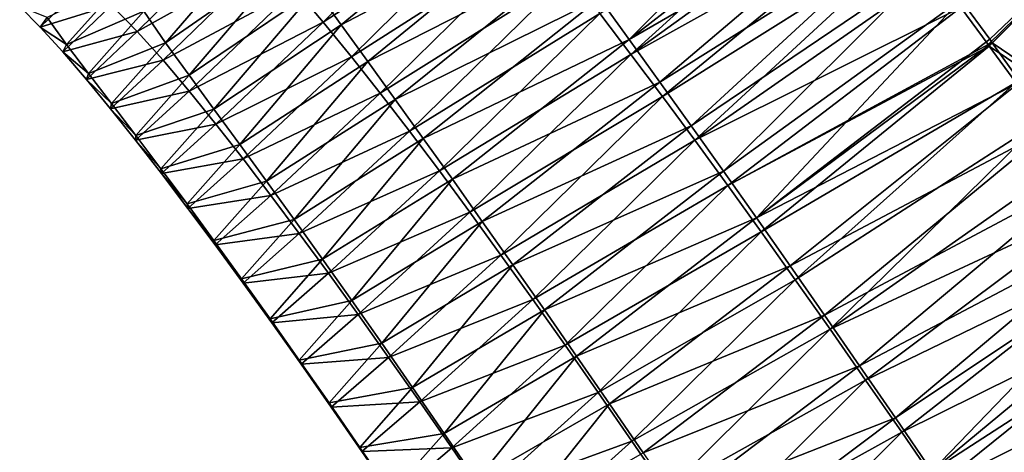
# Model space of a CAD drawing. Header units: metres. Extents: x -42 to 163, y -93 to 90.
# Tile 50 of 232: x 47.21 to 50.4, y -55.61 to -54.21. Entities that reach past the tile are written whole.
import ezdxf

# ---------------------------------------------------------------- set-up
doc = ezdxf.new("R2010")
doc.units = ezdxf.units.M
doc.layers.add('solid_500770_SW0001', color=7, linetype='CONTINUOUS')

msp = doc.modelspace()

# ---------------------------------------------------------------- linework, layer by layer
at = {"layer": 'solid_500770_SW0001'}
for points in [[(49.084045, -54.141457, 7.175644), (49.180691, -54.275063, 7.170087), (49.85622, -53.59922, 9.025081)], [(49.180691, -54.275063, 7.170087), (49.927666, -53.696636, 9.021025), (49.85622, -53.59922, 9.025081)], [(49.8867, -53.688995, -8.972829), (49.186131, -54.323349, -7.114174), (49.085423, -54.191502, -7.109226)], [(49.8867, -53.688995, -8.972829), (49.950966, -53.771484, -8.974977), (49.186131, -54.323349, -7.114174)], [(48.696754, -53.715664, -7.066036), (48.190006, -54.218697, -5.103006), (48.099583, -54.112743, -5.082571)], [(48.696754, -53.715664, -7.066036), (48.792492, -53.826233, -7.082482), (48.190006, -54.218697, -5.103006)], [(49.180691, -54.275063, 7.170087), (50.003033, -53.799599, 9.017262), (49.927666, -53.696636, 9.021025)], [(48.166142, -54.113785, 5.254593), (48.248081, -54.228149, 5.236612), (48.811428, -53.764389, 7.20464)], [(48.248081, -54.228149, 5.236612), (48.899113, -53.886375, 7.191971), (48.811428, -53.764389, 7.20464)], [(49.950966, -53.771484, -8.974977), (50.019344, -53.86021, -8.976789), (49.186131, -54.323349, -7.114174)], [(49.180691, -54.275063, 7.170087), (49.279919, -54.412861, 7.165586), (50.003033, -53.799599, 9.017262)], [(49.279919, -54.412861, 7.165586), (50.082497, -53.908421, 9.013768), (50.003033, -53.799599, 9.017262)], [(48.792492, -53.826233, -7.082482), (48.281506, -54.33083, -5.117504), (48.190006, -54.218697, -5.103006)], [(48.792492, -53.826233, -7.082482), (48.888855, -53.942703, -7.094138), (48.281506, -54.33083, -5.117504)], [(48.248081, -54.228149, 5.236612), (48.333614, -54.346424, 5.223946), (48.899113, -53.886375, 7.191971)], [(48.333614, -54.346424, 5.223946), (48.990128, -54.011944, 7.182742), (48.899113, -53.886375, 7.191971)], [(50.019344, -53.86021, -8.976789), (49.288662, -54.459969, -7.117945), (49.186131, -54.323349, -7.114174)], [(50.019344, -53.86021, -8.976789), (50.09222, -53.955719, -8.978298), (49.288662, -54.459969, -7.117945)], [(50.760052, -53.883011, 9.900102), (50.254696, -54.145443, 9.007296), (50.348, -54.274605, 9.004228)], [(50.760052, -53.883011, 9.900102), (50.348, -54.274605, 9.004228), (50.356285, -54.286102, 9.003963)], [(51.724545, -55.214031, 9.880214), (50.760052, -53.883011, 9.900102), (50.356285, -54.286102, 9.003963)], [(47.60828, -54.183868, 3.301222), (47.679379, -54.2855, 3.254479), (48.016682, -53.894592, 5.320095)], [(47.679379, -54.2855, 3.254479), (48.088543, -54.002892, 5.280647), (48.016682, -53.894592, 5.320095)], [(49.279919, -54.412861, 7.165586), (49.38166, -54.55492, 7.161871), (50.082497, -53.908421, 9.013768)], [(49.38166, -54.55492, 7.161871), (50.166298, -54.023556, 9.010459), (50.082497, -53.908421, 9.013768)], [(50.747738, -53.895359, -9.874208), (50.342911, -54.291283, -8.980201), (50.25465, -54.171932, -8.980124)], [(50.747738, -53.895359, -9.874208), (50.346596, -54.296295, -8.980191), (50.342911, -54.291283, -8.980201)], [(51.719139, -55.219501, -9.869093), (50.346596, -54.296295, -8.980191), (50.747738, -53.895359, -9.874208)], [(47.919033, -53.923382, -5.007319), (47.587616, -54.248981, -2.978578), (47.503811, -54.164162, -2.914366)], [(47.919033, -53.923382, -5.007319), (48.009701, -54.013866, -5.052735), (47.587616, -54.248981, -2.978578)], [(48.888855, -53.942703, -7.094138), (48.374466, -54.448704, -5.127983), (48.281506, -54.33083, -5.117504)], [(48.888855, -53.942703, -7.094138), (48.986389, -54.064564, -7.102714), (48.374466, -54.448704, -5.127983)], [(50.09222, -53.955719, -8.978298), (49.393089, -54.601303, -7.120709), (49.288662, -54.459969, -7.117945)], [(50.09222, -53.955719, -8.978298), (50.170628, -54.059551, -8.979415), (49.393089, -54.601303, -7.120709)], [(48.009701, -54.013866, -5.052735), (47.671112, -54.341984, -3.019507), (47.587616, -54.248981, -2.978578)], [(48.009701, -54.013866, -5.052735), (48.099583, -54.112743, -5.082571), (47.671112, -54.341984, -3.019507)], [(47.679379, -54.2855, 3.254479), (47.755482, -54.390793, 3.223959), (48.088543, -54.002892, 5.280647)], [(47.755482, -54.390793, 3.223959), (48.166142, -54.113785, 5.254593), (48.088543, -54.002892, 5.280647)], [(48.333614, -54.346424, 5.223946), (48.422287, -54.468937, 5.214752), (48.990128, -54.011944, 7.182742)], [(48.422287, -54.468937, 5.214752), (49.084045, -54.141457, 7.175644), (48.990128, -54.011944, 7.182742)], [(49.38166, -54.55492, 7.161871), (49.48587, -54.701283, 7.158734), (50.166298, -54.023556, 9.010459)], [(49.48587, -54.701283, 7.158734), (50.254696, -54.145443, 9.007296), (50.166298, -54.023556, 9.010459)], [(48.986389, -54.064564, -7.102714), (48.469196, -54.57198, -5.135969), (48.374466, -54.448704, -5.127983)], [(48.986389, -54.064564, -7.102714), (49.085423, -54.191502, -7.109226), (48.469196, -54.57198, -5.135969)], [(50.170628, -54.059551, -8.979415), (50.25465, -54.171932, -8.980124), (49.393089, -54.601303, -7.120709)], [(47.419468, -54.092434, -2.801019), (47.272648, -54.235573, -0.730282), (47.206696, -54.168926, -0.54158)], [(47.419468, -54.092434, -2.801019), (47.503811, -54.164162, -2.914366), (47.272648, -54.235573, -0.730282)], [(47.295662, -54.20364, 1.380627), (47.35862, -54.291473, 1.267057), (47.544201, -54.084419, 3.377292)], [(47.35862, -54.291473, 1.267057), (47.60828, -54.183868, 3.301222), (47.544201, -54.084419, 3.377292)], [(48.099583, -54.112743, -5.082571), (47.755749, -54.442226, -3.046697), (47.671112, -54.341984, -3.019507)], [(47.755482, -54.390793, 3.223959), (47.835686, -54.500435, 3.203225), (48.166142, -54.113785, 5.254593)], [(48.099583, -54.112743, -5.082571), (48.190006, -54.218697, -5.103006), (47.755749, -54.442226, -3.046697)], [(47.835686, -54.500435, 3.203225), (48.248081, -54.228149, 5.236612), (48.166142, -54.113785, 5.254593)], [(48.422287, -54.468937, 5.214752), (48.51379, -54.595905, 5.207753), (49.084045, -54.141457, 7.175644)], [(48.51379, -54.595905, 5.207753), (49.180691, -54.275063, 7.170087), (49.084045, -54.141457, 7.175644)], [(47.206696, -54.168926, -0.54158), (47.272648, -54.235573, -0.730282), (47.295662, -54.20364, 1.380627)], [(47.503811, -54.164162, -2.914366), (47.345951, -54.315571, -0.837617), (47.272648, -54.235573, -0.730282)], [(47.503811, -54.164162, -2.914366), (47.587616, -54.248981, -2.978578), (47.345951, -54.315571, -0.837617)], [(50.25465, -54.171932, -8.980124), (49.499481, -54.747292, -7.12261), (49.393089, -54.601303, -7.120709)], [(49.48587, -54.701283, 7.158734), (49.592499, -54.851994, 7.155968), (50.254696, -54.145443, 9.007296)], [(50.25465, -54.171932, -8.980124), (50.342911, -54.291283, -8.980201), (49.499481, -54.747292, -7.12261)], [(49.592499, -54.851994, 7.155968), (50.348, -54.274605, 9.004228), (50.254696, -54.145443, 9.007296)], [(47.272648, -54.235573, -0.730282), (47.35862, -54.291473, 1.267057), (47.295662, -54.20364, 1.380627)], [(47.35862, -54.291473, 1.267057), (47.429523, -54.384644, 1.202634), (47.60828, -54.183868, 3.301222)], [(47.429523, -54.384644, 1.202634), (47.679379, -54.2855, 3.254479), (47.60828, -54.183868, 3.301222)], [(49.085423, -54.191502, -7.109226), (48.565823, -54.700459, -5.142121), (48.469196, -54.57198, -5.135969)], [(49.085423, -54.191502, -7.109226), (49.186131, -54.323349, -7.114174), (48.565823, -54.700459, -5.142121)], [(47.272648, -54.235573, -0.730282), (47.345951, -54.315571, -0.837617), (47.35862, -54.291473, 1.267057)], [(48.190006, -54.218697, -5.103006), (47.84198, -54.548813, -3.065611), (47.755749, -54.442226, -3.046697)], [(47.835686, -54.500435, 3.203225), (47.919277, -54.614639, 3.188656), (48.248081, -54.228149, 5.236612)], [(48.190006, -54.218697, -5.103006), (48.281506, -54.33083, -5.117504), (47.84198, -54.548813, -3.065611)], [(47.919277, -54.614639, 3.188656), (48.333614, -54.346424, 5.223946), (48.248081, -54.228149, 5.236612)], [(47.587616, -54.248981, -2.978578), (47.422653, -54.404396, -0.899108), (47.345951, -54.315571, -0.837617)], [(47.587616, -54.248981, -2.978578), (47.671112, -54.341984, -3.019507), (47.422653, -54.404396, -0.899108)], [(47.345951, -54.315571, -0.837617), (47.429523, -54.384644, 1.202634), (47.35862, -54.291473, 1.267057)], [(47.429523, -54.384644, 1.202634), (47.504299, -54.482498, 1.161641), (47.679379, -54.2855, 3.254479)], [(47.504299, -54.482498, 1.161641), (47.755482, -54.390793, 3.223959), (47.679379, -54.2855, 3.254479)], [(48.51379, -54.595905, 5.207753), (48.607983, -54.727386, 5.202361), (49.180691, -54.275063, 7.170087)], [(48.607983, -54.727386, 5.202361), (49.279919, -54.412861, 7.165586), (49.180691, -54.275063, 7.170087)], [(50.342911, -54.291283, -8.980201), (50.346596, -54.296295, -8.980191), (49.499481, -54.747292, -7.12261)], [(50.346596, -54.296295, -8.980191), (49.60791, -54.897888, -7.123794), (49.499481, -54.747292, -7.12261)], [(49.592499, -54.851994, 7.155968), (50.356285, -54.286102, 9.003963), (50.348, -54.274605, 9.004228)], [(49.592499, -54.851994, 7.155968), (50.446785, -54.412064, 9.001064), (50.356285, -54.286102, 9.003963)], [(50.346596, -54.296295, -8.980191), (50.433056, -54.414238, -8.979863), (49.60791, -54.897888, -7.123794)], [(51.719139, -55.219501, -9.869093), (50.433056, -54.414238, -8.979863), (50.346596, -54.296295, -8.980191)], [(51.724545, -55.214031, 9.880214), (50.356285, -54.286102, 9.003963), (50.446785, -54.412064, 9.001064)], [(47.345951, -54.315571, -0.837617), (47.422653, -54.404396, -0.899108), (47.429523, -54.384644, 1.202634)], [(48.281506, -54.33083, -5.117504), (47.930008, -54.661266, -3.079071), (47.84198, -54.548813, -3.065611)], [(48.281506, -54.33083, -5.117504), (48.374466, -54.448704, -5.127983), (47.930008, -54.661266, -3.079071)], [(49.186131, -54.323349, -7.114174), (48.664455, -54.834, -5.146935), (48.565823, -54.700459, -5.142121)], [(49.186131, -54.323349, -7.114174), (49.288662, -54.459969, -7.117945), (48.664455, -54.834, -5.146935)], [(47.671112, -54.341984, -3.019507), (47.501213, -54.499664, -0.93857), (47.422653, -54.404396, -0.899108)], [(47.671112, -54.341984, -3.019507), (47.755749, -54.442226, -3.046697), (47.501213, -54.499664, -0.93857)], [(47.919277, -54.614639, 3.188656), (48.005917, -54.733574, 3.17826), (48.333614, -54.346424, 5.223946)], [(48.005917, -54.733574, 3.17826), (48.422287, -54.468937, 5.214752), (48.333614, -54.346424, 5.223946)], [(47.422653, -54.404396, -0.899108), (47.504299, -54.482498, 1.161641), (47.429523, -54.384644, 1.202634)], [(47.504299, -54.482498, 1.161641), (47.58271, -54.585571, 1.134494), (47.755482, -54.390793, 3.223959)], [(47.58271, -54.585571, 1.134494), (47.835686, -54.500435, 3.203225), (47.755482, -54.390793, 3.223959)], [(47.422653, -54.404396, -0.899108), (47.501213, -54.499664, -0.93857), (47.504299, -54.482498, 1.161641)], [(48.607983, -54.727386, 5.202361), (48.704742, -54.863426, 5.198092), (49.279919, -54.412861, 7.165586)], [(48.704742, -54.863426, 5.198092), (49.38166, -54.55492, 7.161871), (49.279919, -54.412861, 7.165586)], [(49.592499, -54.851994, 7.155968), (49.701504, -55.007099, 7.153364), (50.446785, -54.412064, 9.001064)], [(50.433056, -54.414238, -8.979863), (49.718449, -55.053043, -7.124401), (49.60791, -54.897888, -7.123794)], [(49.701504, -55.007099, 7.153364), (50.551464, -54.558506, 8.99774), (50.446785, -54.412064, 9.001064)], [(50.433056, -54.414238, -8.979863), (50.520924, -54.534882, -8.979319), (49.718449, -55.053043, -7.124401)], [(47.755749, -54.442226, -3.046697), (47.582237, -54.601196, -0.964859), (47.501213, -54.499664, -0.93857)], [(47.755749, -54.442226, -3.046697), (47.84198, -54.548813, -3.065611), (47.582237, -54.601196, -0.964859)], [(48.374466, -54.448704, -5.127983), (48.020016, -54.779297, -3.088962), (47.930008, -54.661266, -3.079071)], [(48.374466, -54.448704, -5.127983), (48.469196, -54.57198, -5.135969), (48.020016, -54.779297, -3.088962)], [(49.288662, -54.459969, -7.117945), (48.76516, -54.972507, -5.150683), (48.664455, -54.834, -5.146935)], [(49.288662, -54.459969, -7.117945), (49.393089, -54.601303, -7.120709), (48.76516, -54.972507, -5.150683)], [(47.501213, -54.499664, -0.93857), (47.58271, -54.585571, 1.134494), (47.504299, -54.482498, 1.161641)], [(48.005917, -54.733574, 3.17826), (48.095345, -54.857372, 3.170433), (48.422287, -54.468937, 5.214752)], [(48.095345, -54.857372, 3.170433), (48.51379, -54.595905, 5.207753), (48.422287, -54.468937, 5.214752)], [(47.501213, -54.499664, -0.93857), (47.582237, -54.601196, -0.964859), (47.58271, -54.585571, 1.134494)], [(47.58271, -54.585571, 1.134494), (47.664249, -54.69384, 1.115695), (47.835686, -54.500435, 3.203225)], [(47.664249, -54.69384, 1.115695), (47.919277, -54.614639, 3.188656), (47.835686, -54.500435, 3.203225)], [(47.84198, -54.548813, -3.065611), (47.665642, -54.708519, -0.983202), (47.582237, -54.601196, -0.964859)], [(47.84198, -54.548813, -3.065611), (47.930008, -54.661266, -3.079071), (47.665642, -54.708519, -0.983202)], [(48.704742, -54.863426, 5.198092), (48.80402, -55.004044, 5.194688), (49.38166, -54.55492, 7.161871)], [(48.80402, -55.004044, 5.194688), (49.48587, -54.701283, 7.158734), (49.38166, -54.55492, 7.161871)], [(50.520924, -54.534882, -8.979319), (49.831139, -55.212715, -7.124512), (49.718449, -55.053043, -7.124401)], [(50.520924, -54.534882, -8.979319), (50.614017, -54.663651, -8.978369), (49.831139, -55.212715, -7.124512)], [(47.582237, -54.601196, -0.964859), (47.664249, -54.69384, 1.115695), (47.58271, -54.585571, 1.134494)], [(48.469196, -54.57198, -5.135969), (48.112129, -54.902687, -3.096573), (48.020016, -54.779297, -3.088962)], [(48.469196, -54.57198, -5.135969), (48.565823, -54.700459, -5.142121), (48.112129, -54.902687, -3.096573)], [(49.701504, -55.007099, 7.153364), (49.812843, -55.166637, 7.150749), (50.551464, -54.558506, 8.99774)], [(49.812843, -55.166637, 7.150749), (50.662361, -54.714607, 8.994084), (50.551464, -54.558506, 8.99774)], [(47.582237, -54.601196, -0.964859), (47.665642, -54.708519, -0.983202), (47.664249, -54.69384, 1.115695)], [(47.664249, -54.69384, 1.115695), (47.748619, -54.807255, 1.10241), (47.919277, -54.614639, 3.188656)], [(47.748619, -54.807255, 1.10241), (48.005917, -54.733574, 3.17826), (47.919277, -54.614639, 3.188656)], [(48.095345, -54.857372, 3.170433), (48.187435, -54.986042, 3.16446), (48.51379, -54.595905, 5.207753)], [(48.187435, -54.986042, 3.16446), (48.607983, -54.727386, 5.202361), (48.51379, -54.595905, 5.207753)], [(49.393089, -54.601303, -7.120709), (48.867977, -55.115921, -5.153526), (48.76516, -54.972507, -5.150683)], [(49.393089, -54.601303, -7.120709), (49.499481, -54.747292, -7.12261), (48.867977, -55.115921, -5.153526)], [(47.930008, -54.661266, -3.079071), (47.751392, -54.821388, -0.996231), (47.665642, -54.708519, -0.983202)], [(47.930008, -54.661266, -3.079071), (48.020016, -54.779297, -3.088962), (47.751392, -54.821388, -0.996231)], [(50.614017, -54.663651, -8.978369), (50.713806, -54.802654, -8.976976), (49.831139, -55.212715, -7.124512)], [(47.665642, -54.708519, -0.983202), (47.748619, -54.807255, 1.10241), (47.664249, -54.69384, 1.115695)], [(47.665642, -54.708519, -0.983202), (47.751392, -54.821388, -0.996231), (47.748619, -54.807255, 1.10241)], [(48.565823, -54.700459, -5.142121), (48.206398, -55.0313, -3.102484), (48.112129, -54.902687, -3.096573)], [(48.565823, -54.700459, -5.142121), (48.664455, -54.834, -5.146935), (48.206398, -55.0313, -3.102484)], [(48.80402, -55.004044, 5.194688), (48.905777, -55.14925, 5.191942), (49.48587, -54.701283, 7.158734)], [(48.905777, -55.14925, 5.191942), (49.592499, -54.851994, 7.155968), (49.48587, -54.701283, 7.158734)], [(49.812843, -55.166637, 7.150749), (49.926517, -55.330612, 7.14804), (50.662361, -54.714607, 8.994084)], [(49.926517, -55.330612, 7.14804), (50.77969, -54.880779, 8.990049), (50.662361, -54.714607, 8.994084)], [(47.748619, -54.807255, 1.10241), (47.835667, -54.925823, 1.092726), (48.005917, -54.733574, 3.17826)], [(47.835667, -54.925823, 1.092726), (48.095345, -54.857372, 3.170433), (48.005917, -54.733574, 3.17826)], [(48.187435, -54.986042, 3.16446), (48.282093, -55.119576, 3.159804), (48.607983, -54.727386, 5.202361)], [(48.282093, -55.119576, 3.159804), (48.704742, -54.863426, 5.198092), (48.607983, -54.727386, 5.202361)], [(49.499481, -54.747292, -7.12261), (48.972961, -55.264187, -5.155625), (48.867977, -55.115921, -5.153526)], [(49.499481, -54.747292, -7.12261), (49.60791, -54.897888, -7.123794), (48.972961, -55.264187, -5.155625)], [(48.020016, -54.779297, -3.088962), (47.839493, -54.939667, -1.005833), (47.751392, -54.821388, -0.996231)], [(48.020016, -54.779297, -3.088962), (48.112129, -54.902687, -3.096573), (47.839493, -54.939667, -1.005833)], [(47.751392, -54.821388, -0.996231), (47.835667, -54.925823, 1.092726), (47.748619, -54.807255, 1.10241)], [(50.713806, -54.802654, -8.976976), (49.946007, -55.376904, -7.12412), (49.831139, -55.212715, -7.124512)], [(50.713806, -54.802654, -8.976976), (50.820774, -54.952938, -8.974855), (49.946007, -55.376904, -7.12412)], [(47.751392, -54.821388, -0.996231), (47.839493, -54.939667, -1.005833), (47.835667, -54.925823, 1.092726)], [(48.664455, -54.834, -5.146935), (48.30286, -55.165012, -3.107163), (48.206398, -55.0313, -3.102484)], [(48.664455, -54.834, -5.146935), (48.76516, -54.972507, -5.150683), (48.30286, -55.165012, -3.107163)], [(47.835667, -54.925823, 1.092726), (47.925278, -55.049522, 1.08534), (48.095345, -54.857372, 3.170433)], [(47.925278, -55.049522, 1.08534), (48.187435, -54.986042, 3.16446), (48.095345, -54.857372, 3.170433)], [(48.282093, -55.119576, 3.159804), (48.379265, -55.257957, 3.156145), (48.704742, -54.863426, 5.198092)], [(48.379265, -55.257957, 3.156145), (48.80402, -55.004044, 5.194688), (48.704742, -54.863426, 5.198092)], [(48.905777, -55.14925, 5.191942), (49.009979, -55.299057, 5.189645), (49.592499, -54.851994, 7.155968)], [(49.009979, -55.299057, 5.189645), (49.701504, -55.007099, 7.153364), (49.592499, -54.851994, 7.155968)], [(48.112129, -54.902687, -3.096573), (47.929951, -55.063221, -1.013209), (47.839493, -54.939667, -1.005833)], [(48.112129, -54.902687, -3.096573), (48.206398, -55.0313, -3.102484), (47.929951, -55.063221, -1.013209)], [(49.60791, -54.897888, -7.123794), (49.080154, -55.417236, -5.157143), (48.972961, -55.264187, -5.155625)], [(49.60791, -54.897888, -7.123794), (49.718449, -55.053043, -7.124401), (49.080154, -55.417236, -5.157143)], [(49.926517, -55.330612, 7.14804), (50.042522, -55.499031, 7.145171), (50.77969, -54.880779, 8.990049)], [(50.042522, -55.499031, 7.145171), (50.840794, -54.967739, 8.987844), (50.77969, -54.880779, 8.990049)], [(47.839493, -54.939667, -1.005833), (47.925278, -55.049522, 1.08534), (47.835667, -54.925823, 1.092726)], [(47.839493, -54.939667, -1.005833), (47.929951, -55.063221, -1.013209), (47.925278, -55.049522, 1.08534)], [(50.820774, -54.952938, -8.974855), (50.063068, -55.545589, -7.123216), (49.946007, -55.376904, -7.12412)], [(50.042522, -55.499031, 7.145171), (50.160854, -55.671902, 7.142074), (50.840794, -54.967739, 8.987844)], [(50.820774, -54.952938, -8.974855), (50.934639, -55.114143, -8.972042), (50.063068, -55.545589, -7.123216)], [(50.160854, -55.671902, 7.142074), (50.90358, -55.057358, 8.985523), (50.840794, -54.967739, 8.987844)], [(47.925278, -55.049522, 1.08534), (48.017395, -55.178288, 1.079655), (48.187435, -54.986042, 3.16446)], [(48.017395, -55.178288, 1.079655), (48.282093, -55.119576, 3.159804), (48.187435, -54.986042, 3.16446)], [(48.76516, -54.972507, -5.150683), (48.401546, -55.303753, -3.110839), (48.30286, -55.165012, -3.107163)], [(48.76516, -54.972507, -5.150683), (48.867977, -55.115921, -5.153526), (48.401546, -55.303753, -3.110839)], [(48.206398, -55.0313, -3.102484), (48.022751, -55.191959, -1.018931), (47.929951, -55.063221, -1.013209)], [(48.206398, -55.0313, -3.102484), (48.30286, -55.165012, -3.107163), (48.022751, -55.191959, -1.018931)], [(48.379265, -55.257957, 3.156145), (48.478928, -55.401176, 3.153276), (48.80402, -55.004044, 5.194688)], [(48.478928, -55.401176, 3.153276), (48.905777, -55.14925, 5.191942), (48.80402, -55.004044, 5.194688)], [(49.009979, -55.299057, 5.189645), (49.116585, -55.453472, 5.187592), (49.701504, -55.007099, 7.153364)], [(49.116585, -55.453472, 5.187592), (49.812843, -55.166637, 7.150749), (49.701504, -55.007099, 7.153364)], [(47.929951, -55.063221, -1.013209), (48.017395, -55.178288, 1.079655), (47.925278, -55.049522, 1.08534)], [(47.929951, -55.063221, -1.013209), (48.022751, -55.191959, -1.018931), (48.017395, -55.178288, 1.079655)], [(49.718449, -55.053043, -7.124401), (49.189606, -55.57502, -5.158216), (49.080154, -55.417236, -5.157143)], [(49.718449, -55.053043, -7.124401), (49.831139, -55.212715, -7.124512), (49.189606, -55.57502, -5.158216)], [(50.160854, -55.671902, 7.142074), (50.968113, -55.149784, 8.983028), (50.90358, -55.057358, 8.985523)], [(48.017395, -55.178288, 1.079655), (48.111961, -55.312073, 1.075182), (48.282093, -55.119576, 3.159804)], [(48.111961, -55.312073, 1.075182), (48.379265, -55.257957, 3.156145), (48.282093, -55.119576, 3.159804)], [(48.867977, -55.115921, -5.153526), (48.502483, -55.44746, -3.113684), (48.401546, -55.303753, -3.110839)], [(48.867977, -55.115921, -5.153526), (48.972961, -55.264187, -5.155625), (48.502483, -55.44746, -3.113684)], [(50.934639, -55.114143, -8.972042), (50.182343, -55.718769, -7.121788), (50.063068, -55.545589, -7.123216)], [(50.934639, -55.114143, -8.972042), (51.055054, -55.285809, -8.96857), (50.182343, -55.718769, -7.121788)], [(48.478928, -55.401176, 3.153276), (48.581051, -55.549213, 3.150991), (48.905777, -55.14925, 5.191942)], [(48.581051, -55.549213, 3.150991), (49.009979, -55.299057, 5.189645), (48.905777, -55.14925, 5.191942)], [(50.160854, -55.671902, 7.142074), (50.281517, -55.849224, 7.13868), (50.968113, -55.149784, 8.983028)], [(50.281517, -55.849224, 7.13868), (51.034431, -55.245121, 8.980328), (50.968113, -55.149784, 8.983028)], [(48.022751, -55.191959, -1.018931), (48.111961, -55.312073, 1.075182), (48.017395, -55.178288, 1.079655)], [(48.30286, -55.165012, -3.107163), (48.117886, -55.325783, -1.023458), (48.022751, -55.191959, -1.018931)], [(48.022751, -55.191959, -1.018931), (48.117886, -55.325783, -1.023458), (48.111961, -55.312073, 1.075182)], [(48.30286, -55.165012, -3.107163), (48.401546, -55.303753, -3.110839), (48.117886, -55.325783, -1.023458)], [(49.116585, -55.453472, 5.187592), (49.225567, -55.612507, 5.185618), (49.812843, -55.166637, 7.150749)], [(49.225567, -55.612507, 5.185618), (49.926517, -55.330612, 7.14804), (49.812843, -55.166637, 7.150749)], [(49.831139, -55.212715, -7.124512), (49.301331, -55.737507, -5.158875), (49.189606, -55.57502, -5.158216)], [(49.831139, -55.212715, -7.124512), (49.946007, -55.376904, -7.12412), (49.301331, -55.737507, -5.158875)], [(48.111961, -55.312073, 1.075182), (48.208961, -55.450829, 1.071676), (48.379265, -55.257957, 3.156145)], [(48.208961, -55.450829, 1.071676), (48.478928, -55.401176, 3.153276), (48.379265, -55.257957, 3.156145)], [(50.281517, -55.849224, 7.13868), (51.102562, -55.343361, 8.977468), (51.034431, -55.245121, 8.980328)], [(48.972961, -55.264187, -5.155625), (48.605694, -55.596085, -3.115874), (48.502483, -55.44746, -3.113684)], [(48.972961, -55.264187, -5.155625), (49.080154, -55.417236, -5.157143), (48.605694, -55.596085, -3.115874)], [(51.055054, -55.285809, -8.96857), (50.303848, -55.896435, -7.119823), (50.182343, -55.718769, -7.121788)], [(51.055054, -55.285809, -8.96857), (51.182613, -55.469044, -8.964214), (50.303848, -55.896435, -7.119823)], [(48.117886, -55.325783, -1.023458), (48.208961, -55.450829, 1.071676), (48.111961, -55.312073, 1.075182)], [(48.401546, -55.303753, -3.110839), (48.215363, -55.464642, -1.027016), (48.117886, -55.325783, -1.023458)], [(48.401546, -55.303753, -3.110839), (48.502483, -55.44746, -3.113684), (48.215363, -55.464642, -1.027016)], [(48.581051, -55.549213, 3.150991), (48.685612, -55.702049, 3.149086), (49.009979, -55.299057, 5.189645)], [(48.685612, -55.702049, 3.149086), (49.116585, -55.453472, 5.187592), (49.009979, -55.299057, 5.189645)], [(48.117886, -55.325783, -1.023458), (48.215363, -55.464642, -1.027016), (48.208961, -55.450829, 1.071676)], [(49.225567, -55.612507, 5.185618), (49.336926, -55.776142, 5.183653), (49.926517, -55.330612, 7.14804)], [(49.336926, -55.776142, 5.183653), (50.042522, -55.499031, 7.145171), (49.926517, -55.330612, 7.14804)], [(50.281517, -55.849224, 7.13868), (50.404499, -56.031006, 7.134922), (51.102562, -55.343361, 8.977468)], [(49.946007, -55.376904, -7.12412), (49.415352, -55.904675, -5.159119), (49.301331, -55.737507, -5.158875)], [(49.946007, -55.376904, -7.12412), (50.063068, -55.545589, -7.123216), (49.415352, -55.904675, -5.159119)], [(48.208961, -55.450829, 1.071676), (48.308384, -55.594524, 1.06894), (48.478928, -55.401176, 3.153276)], [(48.308384, -55.594524, 1.06894), (48.581051, -55.549213, 3.150991), (48.478928, -55.401176, 3.153276)], [(49.080154, -55.417236, -5.157143), (48.711201, -55.749557, -3.117581), (48.605694, -55.596085, -3.115874)], [(49.080154, -55.417236, -5.157143), (49.189606, -55.57502, -5.158216), (48.711201, -55.749557, -3.117581)], [(48.502483, -55.44746, -3.113684), (48.315189, -55.608479, -1.029789), (48.215363, -55.464642, -1.027016)], [(48.502483, -55.44746, -3.113684), (48.605694, -55.596085, -3.115874), (48.315189, -55.608479, -1.029789)], [(48.215363, -55.464642, -1.027016), (48.308384, -55.594524, 1.06894), (48.208961, -55.450829, 1.071676)], [(48.215363, -55.464642, -1.027016), (48.315189, -55.608479, -1.029789), (48.308384, -55.594524, 1.06894)], [(48.685612, -55.702049, 3.149086), (48.792583, -55.859669, 3.147377), (49.116585, -55.453472, 5.187592)], [(48.792583, -55.859669, 3.147377), (49.225567, -55.612507, 5.185618), (49.116585, -55.453472, 5.187592)], [(51.182613, -55.469044, -8.964214), (50.427593, -56.078583, -7.117287), (50.303848, -55.896435, -7.119823)], [(49.336926, -55.776142, 5.183653), (49.450665, -55.944374, 5.181638), (50.042522, -55.499031, 7.145171)], [(49.450665, -55.944374, 5.181638), (50.160854, -55.671902, 7.142074), (50.042522, -55.499031, 7.145171)], [(50.063068, -55.545589, -7.123216), (49.531681, -56.0765, -5.158949), (49.415352, -55.904675, -5.159119)], [(50.063068, -55.545589, -7.123216), (50.182343, -55.718769, -7.121788), (49.531681, -56.0765, -5.158949)], [(48.308384, -55.594524, 1.06894), (48.410221, -55.743118, 1.066777), (48.581051, -55.549213, 3.150991)], [(48.410221, -55.743118, 1.066777), (48.685612, -55.702049, 3.149086), (48.581051, -55.549213, 3.150991)], [(49.189606, -55.57502, -5.158216), (48.819027, -55.907829, -3.118932), (48.711201, -55.749557, -3.117581)], [(49.189606, -55.57502, -5.158216), (49.301331, -55.737507, -5.158875), (48.819027, -55.907829, -3.118932)], [(48.315189, -55.608479, -1.029789), (48.410221, -55.743118, 1.066777), (48.308384, -55.594524, 1.06894)], [(48.605694, -55.596085, -3.115874), (48.417362, -55.757244, -1.031964), (48.315189, -55.608479, -1.029789)], [(48.315189, -55.608479, -1.029789), (48.417362, -55.757244, -1.031964), (48.410221, -55.743118, 1.066777)], [(48.605694, -55.596085, -3.115874), (48.711201, -55.749557, -3.117581), (48.417362, -55.757244, -1.031964)]]:
    msp.add_3dface(points, dxfattribs=at)

doc.saveas('drawing.dxf')
